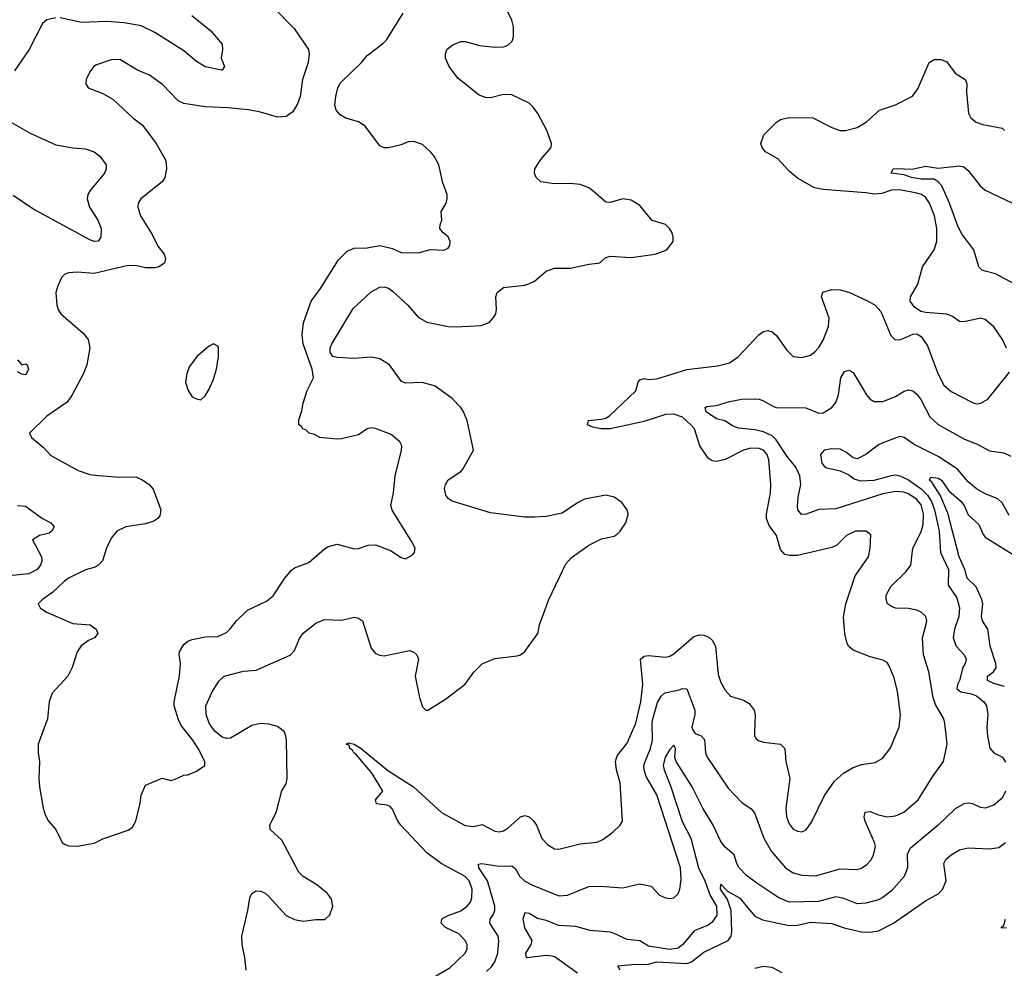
# Model space of a CAD drawing. Header units: inches. Extents: x 1173000 to 1307049, y 522583 to 678455.
# Tile 129 of 256: x 1242481 to 1247100, y 534819 to 539270. Entities that reach past the tile are written whole.
import ezdxf

# ---------------------------------------------------------------- set-up
doc = ezdxf.new("R2010")
doc.units = ezdxf.units.IN
doc.header["$MEASUREMENT"] = 0
doc.layers.add('B2543', color=7, linetype='Continuous')

msp = doc.modelspace()

# ---------------------------------------------------------------- linework, layer by layer
at = {"layer": 'B2543', "color": 5}
for points, elevation in [([(1243668.2, 539330), (1243768.9, 539228.9), (1243834.9, 539130), (1243838.4, 539110), (1243834.4, 539070), (1243807.3, 538990), (1243796.9, 538910), (1243784.1, 538875.9), (1243761.8, 538838.2), (1243730, 538816.2), (1243690, 538813.3), (1243610, 538836.8), (1243553.4, 538846.6), (1243457.4, 538857.4), (1243350, 538862), (1243250, 538876.8), (1243224.7, 538890), (1243150, 538966.3), (1243090, 539009.6), (1243033.6, 539033.6), (1242950, 539083), (1242910, 539081.3), (1242840.7, 539059.3), (1242828.9, 539051.1), (1242810, 539025.2), (1242793, 538990), (1242790.6, 538970), (1242801, 538950), (1242870, 538923.8), (1242917.4, 538897.4), (1243010.7, 538810), (1243055.9, 538775.9), (1243121.3, 538690), (1243165.5, 538610), (1243168.7, 538570), (1243162, 538530), (1243148.4, 538510), (1243048.4, 538430), (1243035.8, 538410), (1243034.6, 538390), (1243047.9, 538350), (1243101.7, 538261.7), (1243128.2, 538208.2), (1243158.7, 538170), (1243164.9, 538150), (1243160.4, 538130), (1243155.1, 538124.9), (1243133.4, 538110), (1243114.5, 538105.5), (1243070, 538105.3), (1243030, 538115.3), (1242990, 538117.4), (1242830, 538079.7), (1242750, 538085.6), (1242710, 538082.9), (1242690, 538074.5), (1242678.3, 538061.7), (1242659, 538021), (1242650.5, 537990), (1242654.4, 537930), (1242660.4, 537910), (1242673.4, 537890), (1242778.9, 537798.9), (1242801.3, 537770), (1242810.3, 537730), (1242794.9, 537650), (1242779.5, 537610), (1242726.7, 537510), (1242703.8, 537476.2), (1242607.7, 537410), (1242526, 537330), (1242536, 537310), (1242590, 537264), (1242625.9, 537225.8), (1242755, 537155), (1242810, 537136.9), (1242850, 537131.1), (1242950, 537123.2), (1243025.5, 537125.5), (1243058.8, 537110), (1243088.7, 537088.7), (1243106.9, 537066.9), (1243143.2, 536970), (1243137.3, 536942.7), (1243128.9, 536930), (1243110, 536917.1), (1243070, 536905.3), (1242978.8, 536890), (1242935.5, 536870), (1242910, 536838), (1242887, 536790), (1242868.4, 536731.6), (1242850.8, 536710), (1242830, 536699.3), (1242789, 536689), (1242710, 536649.6), (1242690, 536636.3), (1242636.7, 536583.3), (1242586.8, 536550), (1242567.3, 536530), (1242576, 536510), (1242606, 536490), (1242730, 536436.3), (1242811.3, 536430), (1242838.8, 536410), (1242846.8, 536390), (1242830.8, 536370), (1242803.4, 536356.6), (1242768.6, 536331.4), (1242750, 536304), (1242726.7, 536230), (1242706.4, 536190), (1242632.4, 536110), (1242619.5, 536070), (1242610.3, 535990), (1242567.7, 535870), (1242567.3, 535830), (1242573.4, 535790), (1242570.4, 535710), (1242574, 535670), (1242590.4, 535570.4), (1242599.9, 535539.9), (1242616.3, 535510), (1242650.5, 535470), (1242680.5, 535410), (1242690, 535401.6), (1242710, 535394.4), (1242750, 535392.4), (1242830, 535406.8), (1242870, 535426.8), (1242990, 535466.8), (1243010, 535481), (1243026, 535510), (1243046, 535594), (1243050, 535631.3), (1243070, 535678), (1243148.9, 535711.1), (1243190, 535701), (1243210, 535706), (1243250, 535726), (1243270, 535726.8), (1243310, 535744), (1243348.7, 535770), (1243349, 535790), (1243317.6, 535850), (1243292.4, 535890), (1243237.8, 535957.8), (1243225, 535985), (1243205.7, 536050), (1243205.4, 536070), (1243230.8, 536190.8), (1243234.6, 536250), (1243228.2, 536290), (1243230, 536304.7), (1243250, 536337.8), (1243270, 536353.8), (1243290, 536361.3), (1243350, 536374.9), (1243410, 536375.8), (1243450, 536394.9), (1243470, 536413.4), (1243497.4, 536450), (1243550, 536499.5), (1243638.2, 536541.8), (1243670, 536566.4), (1243724, 536650), (1243753.8, 536686.2), (1243770, 536698), (1243836.9, 536723.1), (1243910, 536787), (1243930, 536798), (1243970, 536808.5), (1244050, 536787), (1244070, 536788.7), (1244115.1, 536804.9), (1244150, 536806.5), (1244220.3, 536780.3), (1244270, 536746.8), (1244290, 536741), (1244322, 536758), (1244333.2, 536770), (1244336, 536790), (1244320.9, 536820.9), (1244228.1, 536968.1), (1244222.3, 536990), (1244234, 537050), (1244242.3, 537130), (1244272, 537250), (1244272.7, 537270), (1244264, 537290), (1244223.5, 537323.5), (1244150, 537352.6), (1244130, 537355.4), (1244110, 537349.7), (1244070, 537322.4), (1243990, 537303.5), (1243970, 537301.3), (1243888, 537310), (1243863.2, 537323.2), (1243838, 537330), (1243824.7, 537344.7), (1243808.7, 537350), (1243802, 537362), (1243789.5, 537370), (1243790, 537392), (1243804.7, 537435.3), (1243810, 537471), (1243829, 537530), (1243858.7, 537590), (1243853.4, 537630), (1243809.9, 537750), (1243806.1, 537793.9), (1243812.6, 537847.4), (1243847.4, 537950), (1243891.8, 538008.2), (1243975.9, 538144.1), (1244016.4, 538183.6), (1244050, 538198.6), (1244110, 538199.6), (1244170, 538210.4), (1244230, 538196.4), (1244270, 538178), (1244350, 538176.3), (1244407.4, 538192.6), (1244470, 538188.2), (1244490, 538198), (1244498.3, 538210), (1244499.8, 538230), (1244491.4, 538251.4), (1244467.8, 538270), (1244452, 538290), (1244452.5, 538307.5), (1244460.9, 538330), (1244457.6, 538370), (1244480.7, 538410), (1244486.6, 538430), (1244486, 538450), (1244465.1, 538505.1), (1244446.3, 538590), (1244425.6, 538630), (1244410, 538649.5), (1244370, 538684.5), (1244330, 538699.5), (1244303, 538697), (1244270, 538683.7), (1244210, 538669.4), (1244190, 538669.5), (1244170, 538678), (1244101.3, 538770), (1244070.6, 538790.6), (1244010, 538808.6), (1243984.2, 538824.2), (1243965.9, 538845.9), (1243959.1, 538870), (1243963.5, 538910), (1243973.7, 538950), (1243985.5, 538974.5), (1244083.5, 539070), (1244110, 539102.6), (1244183, 539157), (1244202.5, 539177.5), (1244279, 539301)], 840), ([(1243543.5, 534810), (1243537.3, 534870), (1243523.5, 534930), (1243522, 534970), (1243551.2, 535090), (1243560.5, 535150), (1243569.7, 535170.3), (1243581.7, 535178.3), (1243590, 535183), (1243610, 535181.6), (1243630, 535172.7), (1243650, 535155.5), (1243730, 535066.4), (1243770, 535048), (1243810, 535040.5), (1243870, 535048.4), (1243911.4, 535048.6), (1243935.1, 535070), (1243949.4, 535110), (1243944.1, 535144.1), (1243925.2, 535170), (1243875.1, 535210), (1243809.8, 535249.8), (1243789.8, 535269.8), (1243710, 535419.5), (1243656, 535470), (1243654.5, 535490), (1243685.8, 535554.2), (1243710, 535651.3), (1243730, 535684.7), (1243735.1, 535710), (1243732, 535890), (1243729.7, 535910), (1243721.1, 535930), (1243690, 535954), (1243650, 535965.3), (1243610, 535968), (1243570, 535958.4), (1243470, 535899), (1243450, 535897.2), (1243430, 535903.4), (1243397.2, 535930), (1243381.4, 535950), (1243369.3, 535970), (1243355, 536010), (1243353.8, 536050), (1243384.1, 536115.9), (1243414.4, 536165.6), (1243439.5, 536190), (1243530, 536213.5), (1243590, 536218.7), (1243750, 536288.9), (1243770, 536310.4), (1243793.3, 536366.7), (1243810, 536391.8), (1243870, 536438.4), (1243910, 536456), (1243990, 536453), (1244050, 536466), (1244070, 536462.4), (1244088.8, 536448.8), (1244130, 536322), (1244150, 536296.5), (1244170, 536287.9), (1244190, 536286), (1244310, 536310.3), (1244330, 536302), (1244344, 536290), (1244352, 536270), (1244336.1, 536190), (1244355.5, 536090), (1244370, 536046), (1244386, 536030), (1244395.3, 536030), (1244478.2, 536081.8), (1244570, 536152.7), (1244610.9, 536209.1), (1244650, 536248.4), (1244710, 536272.4), (1244814.5, 536285.5), (1244830, 536290.5), (1244850, 536304.9), (1244910.7, 536389.3), (1244919.7, 536430), (1244962.3, 536550), (1245042.8, 536717.2), (1245070, 536746), (1245150, 536804.2), (1245210, 536834.9), (1245270, 536846.4), (1245284.2, 536855.8), (1245298.4, 536870), (1245323.6, 536910), (1245335.1, 536950), (1245331.1, 536971.1), (1245304.8, 537004.7), (1245270, 537029.6), (1245230, 537038.9), (1245130, 537020.5), (1245096.7, 537003.3), (1245025.7, 536954.3), (1244950, 536939.8), (1244895.8, 536935.8), (1244850, 536936.4), (1244690, 536956.3), (1244510, 537011.2), (1244490, 537024.2), (1244479.8, 537039.7), (1244474, 537070), (1244478, 537090), (1244490, 537110.4), (1244549.4, 537150), (1244559, 537161), (1244609.6, 537250), (1244579.3, 537390), (1244563.1, 537430), (1244549.8, 537450), (1244510, 537493.2), (1244430, 537550.5), (1244370, 537567.4), (1244290, 537564.5), (1244272.5, 537572.5), (1244215.6, 537650), (1244170, 537679.3), (1244130, 537686.4), (1244050, 537680.2), (1243970, 537684.9), (1243950, 537689.9), (1243936.8, 537710), (1243936.5, 537730), (1243945.2, 537750), (1244045, 537915), (1244130, 537992.8), (1244170, 538015.6), (1244190, 538016.5), (1244210, 538010.2), (1244230, 537996.9), (1244300.7, 537930), (1244350, 537873.8), (1244390, 537851.3), (1244490, 537831.4), (1244530, 537828.4), (1244645.3, 537834.7), (1244682.7, 537850), (1244705.4, 537874.6), (1244713.6, 537890), (1244716.9, 537910), (1244713.6, 537970), (1244720.7, 537990), (1244750, 538013.4), (1244850, 538024.2), (1244869.8, 538030.2), (1244896.3, 538043.7), (1244949.8, 538090.2), (1244990, 538104.4), (1245064.2, 538104.2), (1245150, 538123.6), (1245192.2, 538127.8), (1245202, 538130), (1245227.2, 538152.8), (1245250, 538160.5), (1245350, 538155.2), (1245461.2, 538170), (1245517.2, 538190), (1245546, 538230), (1245546.6, 538250), (1245540.9, 538270), (1245529.4, 538290), (1245510, 538309.4), (1245447.9, 538327.9), (1245390, 538398.4), (1245350, 538424.2), (1245310, 538429.6), (1245250, 538413.3), (1245230, 538413.6), (1245170, 538468), (1245150, 538481.3), (1245110, 538496.9), (1245062.3, 538502.3), (1244990, 538499.6), (1244925.2, 538510), (1244903.7, 538530), (1244895.1, 538550), (1244898, 538570), (1244925.3, 538614.7), (1244973.2, 538670), (1244976, 538690), (1244953, 538750), (1244911.2, 538830), (1244890, 538860.3), (1244870, 538879.4), (1244790, 538918), (1244750, 538919.3), (1244690, 538904.4), (1244665.3, 538905.3), (1244636.3, 538916.3), (1244536.6, 538996.6), (1244495.1, 539050), (1244478.9, 539090), (1244478.7, 539110), (1244485.1, 539130), (1244510, 539150.4), (1244550, 539168.2), (1244570, 539168.2), (1244638, 539150), (1244710, 539141.7), (1244750, 539143.1), (1244770, 539150.6), (1244791.6, 539170), (1244796.9, 539190), (1244796.6, 539236.6), (1244790, 539268.7), (1244769.6, 539310)], 820), ([(1242650, 539278.4), (1242607.7, 539270), (1242588, 539252), (1242524.9, 539130), (1242455.8, 539030)], 820), ([(1243288.5, 539290), (1243377.4, 539217.4), (1243430, 539155.5), (1243432.7, 539130), (1243426.5, 539090), (1243440.9, 539050), (1243430, 539033.6), (1243426.7, 539033.3), (1243350, 539049.1), (1243310, 539073.9), (1243250, 539123.8), (1243114.5, 539210), (1243050, 539241.5), (1242970, 539255.4), (1242890, 539261.6), (1242770, 539256.9), (1242670, 539278.5)], 820), ([(1247110, 537729), (1247091.1, 537770), (1247050, 537829.6), (1247010, 537864.2), (1246989.6, 537869.6), (1246910, 537853.3), (1246890, 537854), (1246857.3, 537877.3), (1246830, 537888.6), (1246730, 537896), (1246710, 537901.5), (1246680, 537920), (1246658, 537950), (1246659.6, 537970), (1246694.2, 538030), (1246715.3, 538110), (1246770.8, 538190), (1246784, 538230), (1246783.7, 538290), (1246771.6, 538350), (1246749.2, 538410), (1246730, 538437.8), (1246711.6, 538450), (1246690, 538456.8), (1246610, 538472.6), (1246570, 538470.8), (1246524.8, 538455.2), (1246490, 538451.5), (1246450, 538458.3), (1246250, 538474), (1246210, 538482.1), (1246130, 538527.1), (1246090, 538559.1), (1246036.9, 538616.9), (1245979.9, 538650), (1245963.6, 538670), (1245957.4, 538690), (1245972.4, 538730), (1246030.9, 538790), (1246050, 538802.7), (1246088.7, 538811.3), (1246202, 538810), (1246290, 538764.6), (1246330, 538750.2), (1246354, 538750), (1246410, 538764.7), (1246451.3, 538790), (1246513.9, 538846.1), (1246590, 538870.2), (1246669.2, 538910.8), (1246694.7, 538945.3), (1246747.9, 539070), (1246770, 539083.2), (1246804.2, 539084.2), (1246830, 539072.7), (1246870, 539019.3), (1246916.4, 538990), (1246924.6, 538970), (1246923.2, 538930), (1246932.3, 538832.3), (1246942.6, 538810), (1246968.4, 538790), (1246998.8, 538778.8), (1247090, 538761.3), (1247101.3, 538750)], 780), ([(1242410, 538806.4), (1242530, 538737.8), (1242650, 538683.5), (1242730, 538668.3), (1242790, 538665), (1242830, 538650.2), (1242856.4, 538630), (1242885.5, 538590), (1242886, 538570), (1242877.6, 538550), (1242810.9, 538469.1), (1242800.2, 538450), (1242797.2, 538430), (1242808.1, 538390), (1242846.9, 538330), (1242863.2, 538290), (1242861.1, 538250), (1242848.6, 538231.4), (1242830, 538229.8), (1242810, 538237.6), (1242542.6, 538382.6), (1242450, 538445.6)], 820), ([(1247149.8, 538030), (1247058.3, 538078.3), (1247009.3, 538090), (1246995.7, 538095.7), (1246980.5, 538110), (1246956.3, 538190), (1246902.9, 538262.9), (1246881.5, 538301.5), (1246842.7, 538410), (1246806.5, 538490), (1246790, 538509.8), (1246770, 538522), (1246710, 538522.5), (1246664, 538530), (1246630, 538541.7), (1246568.7, 538550), (1246579, 538570), (1246592.8, 538572.8), (1246668.2, 538568.2), (1246730, 538582.8), (1246790, 538574.3), (1246890, 538585.3), (1246910, 538579.6), (1246930, 538563.1), (1246987.2, 538490), (1247010.3, 538470), (1247227.5, 538367.5)], 760), ([(1244422.9, 534777.1), (1244498.2, 534821.8), (1244570, 534890.5), (1244579.8, 534910), (1244580.4, 534930), (1244571, 534950), (1244541.1, 534981.1), (1244478.7, 535010), (1244458.3, 535030), (1244461.1, 535050), (1244466.2, 535053.8), (1244490, 535067.3), (1244550, 535088.1), (1244580.2, 535110), (1244595.7, 535130), (1244602.2, 535150), (1244603.1, 535190), (1244588.8, 535230), (1244570.4, 535250), (1244457.9, 535310), (1244390, 535360.4), (1244268.3, 535490), (1244254.8, 535510), (1244230, 535566), (1244218.5, 535578.5), (1244204.7, 535584.7), (1244154.5, 535590), (1244149.8, 535610), (1244184.5, 535650), (1244133.5, 535733.4), (1244060.7, 535820.7), (1244048.2, 535830), (1244042, 535842), (1244029.9, 535850), (1244025.7, 535865.7), (1244012.7, 535870), (1244023.5, 535876.5), (1244049.8, 535870.2), (1244082, 535850), (1244207.6, 535747.6), (1244328.8, 535670), (1244459, 535550), (1244570, 535488.7), (1244610, 535484.2), (1244650, 535494.4), (1244710, 535462.4), (1244730, 535459.7), (1244750, 535464.7), (1244770, 535476.5), (1244830, 535530.3), (1244850, 535535.6), (1244870, 535529.1), (1244890, 535512.9), (1244905, 535490), (1244930, 535428.8), (1244958.3, 535398.3), (1244990, 535378.9), (1245010, 535377.8), (1245110, 535403.5), (1245190, 535411.3), (1245216.1, 535423.9), (1245262.6, 535457.4), (1245298, 535490), (1245308.3, 535510), (1245297.9, 535690), (1245280.6, 535750), (1245275, 535790), (1245283.4, 535816.6), (1245330, 535875.6), (1245370.7, 535969.3), (1245394.2, 536070), (1245404.4, 536150), (1245393.3, 536270), (1245410, 536284.2), (1245430, 536287.1), (1245510, 536279.7), (1245530, 536283.2), (1245550, 536294.6), (1245643.9, 536376.1), (1245670, 536383.2), (1245690, 536382.2), (1245713, 536373), (1245730, 536358.5), (1245745.4, 536330), (1245757.9, 536197.9), (1245770, 536160.5), (1245790, 536124.4), (1245815.9, 536095.9), (1245876.5, 536076.5), (1245902.2, 536062.2), (1245926.3, 536030), (1245931.5, 536008.5), (1245927.2, 535927.2), (1245928.5, 535910), (1245936.1, 535896.1), (1245947.4, 535887.4), (1245970, 535880.3), (1246050, 535870.3), (1246070, 535850.5), (1246075, 535790), (1246094, 535710), (1246075.6, 535570), (1246078.2, 535530), (1246090, 535497.1), (1246110, 535472.2), (1246130, 535462), (1246150, 535459.3), (1246170, 535468), (1246195.8, 535504.2), (1246255.6, 535630), (1246302.5, 535697.5), (1246345, 535735), (1246390, 535761.5), (1246430, 535775.4), (1246494.6, 535785.4), (1246530, 535805.7), (1246566.4, 535853.6), (1246607, 535950), (1246612.3, 536010), (1246598.5, 536118.5), (1246582.4, 536182.4), (1246559.1, 536239.1), (1246550, 536253.3), (1246530, 536265.1), (1246470, 536281.1), (1246390, 536312.6), (1246370, 536329.7), (1246362.8, 536342.8), (1246351.9, 536390), (1246346, 536466), (1246356.5, 536530), (1246399.6, 536660.4), (1246463, 536750), (1246471.2, 536791.2), (1246473, 536853), (1246451, 536871), (1246401, 536870), (1246359.3, 536850), (1246314.8, 536805.2), (1246290, 536793.7), (1246130, 536756.8), (1246090, 536756.8), (1246070, 536761.5), (1246050, 536783.6), (1246031.2, 536850), (1245997.3, 536897.3), (1245984.3, 536930), (1245984.1, 536950), (1246003.2, 537050), (1246005.2, 537090), (1245995.4, 537204.6), (1245986.9, 537230), (1245970, 537251.1), (1245950, 537258.8), (1245910, 537260.4), (1245875.6, 537250), (1245790, 537206), (1245750, 537196.8), (1245730, 537199.8), (1245710, 537213), (1245671.2, 537271.2), (1245645.7, 537350), (1245629.8, 537370), (1245590, 537405), (1245550, 537419.4), (1245510, 537418.3), (1245410, 537384.1), (1245250.9, 537350.9), (1245208, 537350), (1245170, 537357.8), (1245144.7, 537370), (1245148.7, 537390), (1245210, 537395.2), (1245230, 537400.2), (1245248.3, 537411.7), (1245371.2, 537528.8), (1245381.7, 537570), (1245390, 537580.3), (1245410, 537586), (1245430, 537582.3), (1245470, 537585.5), (1245610, 537628.5), (1245753.9, 537646.1), (1245810, 537660.3), (1245851.5, 537688.5), (1245948.3, 537791.7), (1245970, 537807.2), (1245990, 537811.7), (1246010, 537805.3), (1246030, 537790.3), (1246079.5, 537719.5), (1246110, 537690.3), (1246150, 537684.6), (1246190, 537696.5), (1246210, 537710.4), (1246230, 537732.4), (1246250, 537766), (1246274.3, 537830), (1246278.8, 537870), (1246242, 537970), (1246249, 537991), (1246290, 538004.6), (1246330, 538002.4), (1246371.1, 537991.1), (1246461.3, 537950), (1246494, 537930), (1246521.1, 537901.1), (1246567.9, 537787.9), (1246587.4, 537767.4), (1246614, 537770), (1246670, 537794.9), (1246690, 537795.8), (1246710, 537784.4), (1246739.3, 537739.3), (1246787.2, 537610), (1246815.9, 537555.9), (1246850, 537525.8), (1246950, 537474.3), (1246970, 537467.8), (1246990, 537470.3), (1247022, 537490), (1247123.7, 537616.3)], 780), ([(1242470, 537674.8), (1242490, 537650.6), (1242510, 537654.9), (1242516.3, 537650), (1242521.3, 537630), (1242510, 537604.2), (1242490, 537607), (1242470, 537617.2)], 820), ([(1244670, 534803.5), (1244693.4, 534826.6), (1244710.4, 534850), (1244723.1, 534890), (1244728.2, 534948.2), (1244726, 534970), (1244685.5, 535030), (1244687, 535050), (1244701.8, 535070), (1244709.3, 535090), (1244709.4, 535110), (1244674.8, 535230), (1244634.8, 535290), (1244632.3, 535307.7), (1244649.1, 535310.9), (1244730, 535298.6), (1244790, 535299.3), (1244806.2, 535286.2), (1244826.8, 535250), (1244850, 535227.8), (1244883.1, 535210), (1245010, 535159.4), (1245050, 535161.6), (1245150, 535203.1), (1245204.4, 535204.4), (1245310, 535197), (1245390, 535214.6), (1245443.8, 535203.8), (1245482.7, 535162.8), (1245510, 535150.4), (1245530, 535146.7), (1245550, 535150.4), (1245570, 535168), (1245577.7, 535190), (1245583.8, 535236.2), (1245581.1, 535290), (1245470, 535633.7), (1245419.8, 535719.8), (1245410.4, 535750.4), (1245409.3, 535770), (1245414.5, 535790), (1245439.7, 535850), (1245449.4, 535890), (1245447.4, 535970), (1245450.9, 535990), (1245473, 536067), (1245490, 536095.3), (1245507.8, 536112.2), (1245574.8, 536125.2), (1245590, 536132.2), (1245610, 536130.7), (1245648, 536030), (1245647.8, 536010), (1245634.6, 535950), (1245638, 535938), (1245650, 535921.1), (1245677.1, 535910), (1245692.7, 535892.7), (1245698, 535830), (1245706.5, 535810), (1245803.9, 535663.9), (1245870, 535594.9), (1245910, 535568.2), (1245927.9, 535547.9), (1245971.9, 535430), (1246007.3, 535367.3), (1246073.6, 535290), (1246110, 535267.7), (1246150, 535255.3), (1246213.5, 535253.5), (1246330, 535285.5), (1246410, 535282.6), (1246430, 535289.2), (1246454.2, 535305.8), (1246473.7, 535326.3), (1246486.8, 535350), (1246494.8, 535390), (1246490.7, 535410), (1246446.8, 535510), (1246443.1, 535530), (1246447.6, 535552.4), (1246470, 535554.3), (1246510, 535538.4), (1246550, 535529.4), (1246590, 535533.7), (1246628.6, 535551.4), (1246695.3, 535610), (1246762.6, 535717.4), (1246815.1, 535790), (1246831.1, 535870), (1246820.4, 535970), (1246816.4, 535990), (1246777.4, 536057.4), (1246765.3, 536090), (1246745.1, 536210), (1246720.7, 536290), (1246716.5, 536370), (1246733.3, 536433.3), (1246735.6, 536450), (1246731.2, 536470), (1246710, 536489.7), (1246690, 536499.2), (1246650, 536507.4), (1246589.7, 536509.7), (1246570, 536516.2), (1246552.3, 536530), (1246545.6, 536550), (1246546.3, 536570), (1246566.9, 536610), (1246638.9, 536681.1), (1246660.8, 536710), (1246670.6, 536790), (1246710, 536867.6), (1246719.1, 536900.9), (1246720.6, 536950), (1246710, 536993.2), (1246690, 537018.9), (1246650, 537045.7), (1246626.4, 537053.6), (1246590, 537056.6), (1246530, 537045.8), (1246310, 536974.7), (1246230, 536971.3), (1246170, 536950.8), (1246148.1, 536948.1), (1246131.1, 536970), (1246130, 536986), (1246133.1, 537030), (1246145.3, 537090), (1246139.9, 537130), (1246122.3, 537170), (1246081.4, 537221.4), (1246030, 537299.1), (1246010, 537317.6), (1245970, 537336.2), (1245930, 537345.2), (1245853.3, 537353.3), (1245824.6, 537364.6), (1245788.3, 537388.3), (1245750, 537397.8), (1245701.1, 537430), (1245697, 537450), (1245705, 537455), (1245750, 537459.7), (1245810, 537479.2), (1245868.7, 537490), (1245931.3, 537491.3), (1245950.2, 537490.2), (1245970, 537482.6), (1246010, 537458), (1246030, 537451.2), (1246169.3, 537449.3), (1246230, 537423.9), (1246250, 537425), (1246290, 537450.3), (1246310, 537474.4), (1246322.3, 537510), (1246332.9, 537590), (1246350, 537619.5), (1246370, 537626.4), (1246390, 537614.4), (1246452.6, 537510), (1246470, 537490.3), (1246490, 537478.5), (1246530, 537478.6), (1246590, 537502.8), (1246630, 537526.7), (1246650, 537533.8), (1246670, 537529), (1246690, 537512.6), (1246707.8, 537487.8), (1246750, 537406.7), (1246790, 537371.2), (1246910, 537303), (1246976.2, 537276.2), (1247030, 537246.7), (1247097.6, 537237.6), (1247130, 537222.6)], 760), ([(1247123, 536943), (1247090, 537002.8), (1247070, 537022.6), (1247010, 537045.2), (1246970, 537069.3), (1246930, 537102.2), (1246881, 537161), (1246790, 537221.2), (1246676.4, 537276.4), (1246630, 537310.3), (1246610, 537314), (1246530, 537285.4), (1246510, 537275.9), (1246450, 537230.2), (1246410, 537209.3), (1246390, 537214.4), (1246359.5, 537239.5), (1246330, 537254.3), (1246290, 537257.3), (1246255.3, 537250), (1246237, 537230), (1246244, 537190), (1246254.5, 537174.5), (1246267, 537167), (1246330, 537152.7), (1246370, 537134.8), (1246395.8, 537115.8), (1246425.7, 537105.7), (1246490, 537110.3), (1246570, 537132.1), (1246590, 537134.3), (1246610, 537130.3), (1246650, 537110.5), (1246710, 537068.4), (1246738.8, 537038.7), (1246757.5, 537010), (1246772, 536970), (1246794.9, 536870), (1246799.7, 536770), (1246837.8, 536690), (1246836.4, 536616.4), (1246877.1, 536557.1), (1246889, 536510), (1246886.9, 536470), (1246865.9, 536410), (1246860.6, 536370), (1246873.5, 536330), (1246911.9, 536290), (1246920.7, 536270), (1246916.5, 536250), (1246904.9, 536230), (1246889.9, 536170), (1246879.6, 536150), (1246877.8, 536130), (1246895.7, 536115.7), (1246946.4, 536106.4), (1246970, 536097.2), (1247004.5, 536070), (1247015.9, 536050), (1247022.9, 536010), (1247018.4, 535950), (1247020.5, 535910), (1247032.3, 535852.3), (1247050, 535830.8), (1247091.5, 535810), (1247106, 535786)], 740), ([(1247101.2, 536141.3), (1247050, 536155.4), (1247020.9, 536170), (1247020.9, 536190), (1247049.9, 536210), (1247061.2, 536230), (1247059.7, 536250), (1247033.6, 536330), (1247023, 536410), (1246997.8, 536450), (1246992.2, 536470), (1246998.4, 536530), (1246994.9, 536550), (1246968.4, 536608.4), (1246925.1, 536650), (1246914.2, 536690), (1246888.1, 536750), (1246834.5, 536954.5), (1246799, 537039), (1246760.4, 537100.4), (1246749.2, 537110), (1246755.6, 537124.4), (1246790, 537118.7), (1246804.6, 537110), (1246839.4, 537059.4), (1246896.8, 537010), (1246911.4, 536990), (1246930, 536946.2), (1246981, 536901), (1246998.4, 536858.4), (1247010, 536841.9), (1247150, 536754.3)], 720), ([(1242470, 536990.3), (1242507.7, 536987.8), (1242587.7, 536930), (1242626.7, 536910), (1242642.3, 536890), (1242631.6, 536870), (1242618.6, 536861.4), (1242574, 536850), (1242540.5, 536830), (1242582.2, 536750), (1242584.3, 536730), (1242577.6, 536710), (1242562, 536690), (1242523.8, 536670), (1242430, 536660.9)], 820), ([(1247105.8, 535650), (1247090, 535617), (1247050, 535584.7), (1247010, 535570.3), (1246990, 535572.9), (1246950, 535590.3), (1246930, 535594), (1246910, 535591.3), (1246870, 535567.1), (1246790, 535491.1), (1246658.5, 535381.5), (1246644.8, 535355.2), (1246645.2, 535290), (1246629.8, 535250), (1246570, 535183.2), (1246530, 535151), (1246510, 535141), (1246450, 535124), (1246410, 535121.4), (1246346.3, 535146.3), (1246310, 535153.9), (1246228, 535132), (1246090, 535129.5), (1246041.5, 535150), (1245938.5, 535218.5), (1245890, 535254), (1245855.4, 535290), (1245844.6, 535310), (1245832, 535352), (1245790, 535388.1), (1245770, 535413.4), (1245734.2, 535490), (1245685.5, 535570), (1245635, 535670), (1245560.7, 535790), (1245554.5, 535810), (1245556.5, 535850), (1245550, 535865.5), (1245530, 535846), (1245508.4, 535810), (1245499.7, 535770), (1245503.8, 535750), (1245534.5, 535674.5), (1245588.2, 535508.2), (1245629.9, 535430), (1245665.9, 535290), (1245695.5, 535230), (1245720.5, 535160.5), (1245749.9, 535110), (1245751.1, 535068.9), (1245730, 535035.2), (1245710, 535021.3), (1245645.4, 534994.6), (1245591.9, 534930), (1245570, 534913.2), (1245530, 534906.7), (1245430, 534922.1), (1245390, 534947.8), (1245330, 534953.7), (1245270, 534982.9), (1245250, 534987.9), (1245156.7, 534996.7), (1245090, 535015), (1245010, 535019.7), (1244950, 535043), (1244910, 535052.2), (1244870, 535076.2), (1244850, 535078.7), (1244840.6, 535050), (1244849.3, 535009.3), (1244883.4, 534950), (1244877.8, 534930), (1244853.6, 534890), (1244854.7, 534874.7), (1244861.2, 534870), (1244950, 534880.1), (1244977.9, 534877.9), (1244992.3, 534872.3), (1245097.9, 534797.9)], 740), ([(1245297.6, 534810), (1245286.6, 534830), (1245370, 534838.1), (1245423.7, 534836.3), (1245470.4, 534849.6), (1245610, 534840.9), (1245632.5, 534850), (1245690, 534895.3), (1245804.4, 534950), (1245818.1, 534970), (1245821.7, 534990), (1245818.8, 535090), (1245801.2, 535141.2), (1245768.5, 535190), (1245770, 535214.4), (1245801.3, 535181.3), (1245856.8, 535150), (1245930, 535063.9), (1245965.8, 535045.8), (1246090, 535020.4), (1246130, 535020.7), (1246190, 535035), (1246290, 535029.6), (1246348.5, 535008.5), (1246430, 534989.7), (1246470, 534988.2), (1246510, 534994.8), (1246579.8, 535030), (1246730, 535135.6), (1246790, 535169.2), (1246810, 535188.9), (1246826.5, 535230), (1246816.4, 535310), (1246826, 535330), (1246850, 535351.4), (1246890, 535374.7), (1246930, 535384.5), (1247030, 535380.2), (1247073.5, 535386.5), (1247106, 535410)], 720), ([(1247110, 535008.4), (1247086.6, 535006.6), (1247085.2, 535010), (1247098, 535022), (1247106, 535050)], 680), ([(1246057.3, 534797.2), (1246010, 534822.3), (1245970, 534828.2), (1245930, 534818.3)], 720)]:
    msp.add_lwpolyline(points, dxfattribs=dict(at, elevation=elevation))
at = {"layer": 'B2543', "color": 5, "elevation": 860}
msp.add_lwpolyline([(1243390, 537748.7), (1243370, 537739), (1243311.3, 537690), (1243276.9, 537643.1), (1243264.7, 537610), (1243258.8, 537570), (1243270.8, 537530), (1243290, 537501), (1243310, 537490.8), (1243330, 537487.3), (1243350, 537504.9), (1243370, 537537.3), (1243390, 537582.8), (1243403.5, 537630), (1243413.3, 537690), (1243412.7, 537730), (1243410, 537738)], close=True, dxfattribs=at)

doc.saveas('drawing.dxf')
